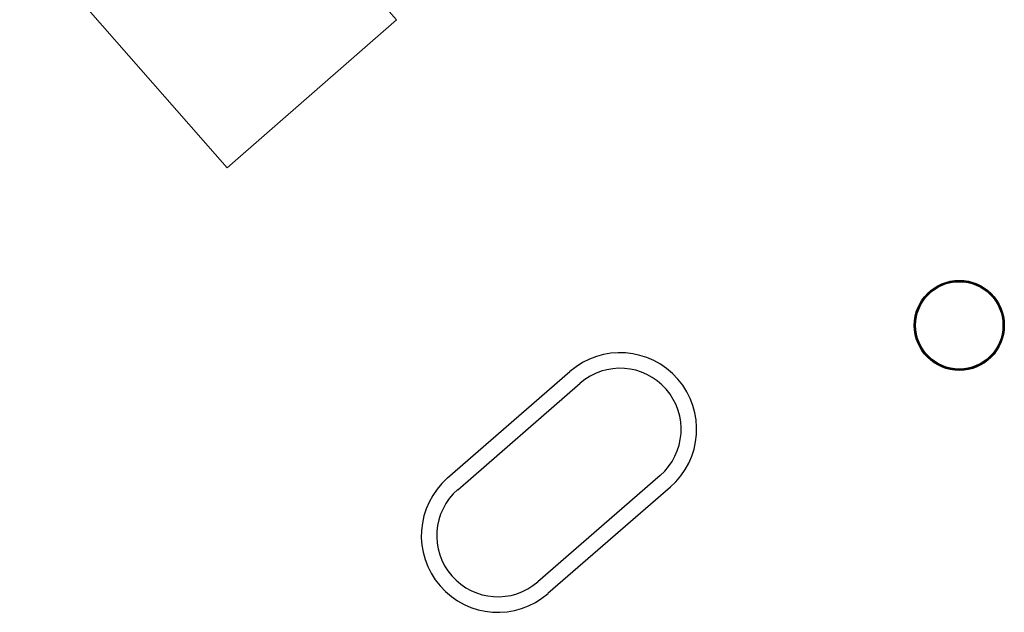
# Model space of a CAD drawing. Header units: millimetres. Extents: x 98667 to 994031, y -2704 to 533009.
# Tile 139 of 153: x 526705 to 537640, y 305982 to 312560. Entities that reach past the tile are written whole.
import ezdxf

# ---------------------------------------------------------------- set-up
doc = ezdxf.new("R2010")
doc.units = ezdxf.units.MM
doc.layers.add('0_F&B AREA', color=3, linetype='Continuous', lineweight=0)
doc.layers.add('A-WALL-PRHT', color=2, linetype='Continuous', lineweight=25)
doc.layers.add('A-COL ENCLOUSER INNER', color=1, linetype='Continuous')
doc.layers.add('A-COL ENCLOUSER OUTER', color=6, linetype='Continuous')

msp = doc.modelspace()

# ---------------------------------------------------------------- linework, layer by layer
at = {"layer": '0_F&B AREA', "color": 251, "extrusion": (-9.9569e-08, 8.03241e-09, 1)}
for p, q in [((529574, 314066, 0), (530891, 312560, 0)), ((529009, 310915, 0), (526705, 313549, 0)), ((530891, 312560, 0), (529009, 310915, 0))]:
    msp.add_line(p, q, dxfattribs=at)
at = {"layer": 'A-COL ENCLOUSER INNER', "color": 251}
for radius in [494, 485]:
    msp.add_circle((537140, 309167), radius, dxfattribs=at)
at = {"layer": 'A-COL ENCLOUSER OUTER', "color": 251}
msp.add_circle((537140, 309167), 500, dxfattribs=at)
at = {"layer": 'A-WALL-PRHT', "color": 251}
for p, q in [((531457, 307473), (532815, 308654)), ((531570, 307343), (532928, 308524)), ((533818, 307501), (532459, 306320)), ((533931, 307371), (532572, 306190))]:
    msp.add_line(p, q, dxfattribs=at)
for centre, radius, start, end in [((533373, 308013), 850, 311, 131), ((533373, 308013), 678, 311, 131), ((532015, 306832), 850, 131, 311), ((532015, 306832), 678, 131, 311)]:
    msp.add_arc(centre, radius, start, end, dxfattribs=at)

doc.saveas('drawing.dxf')
